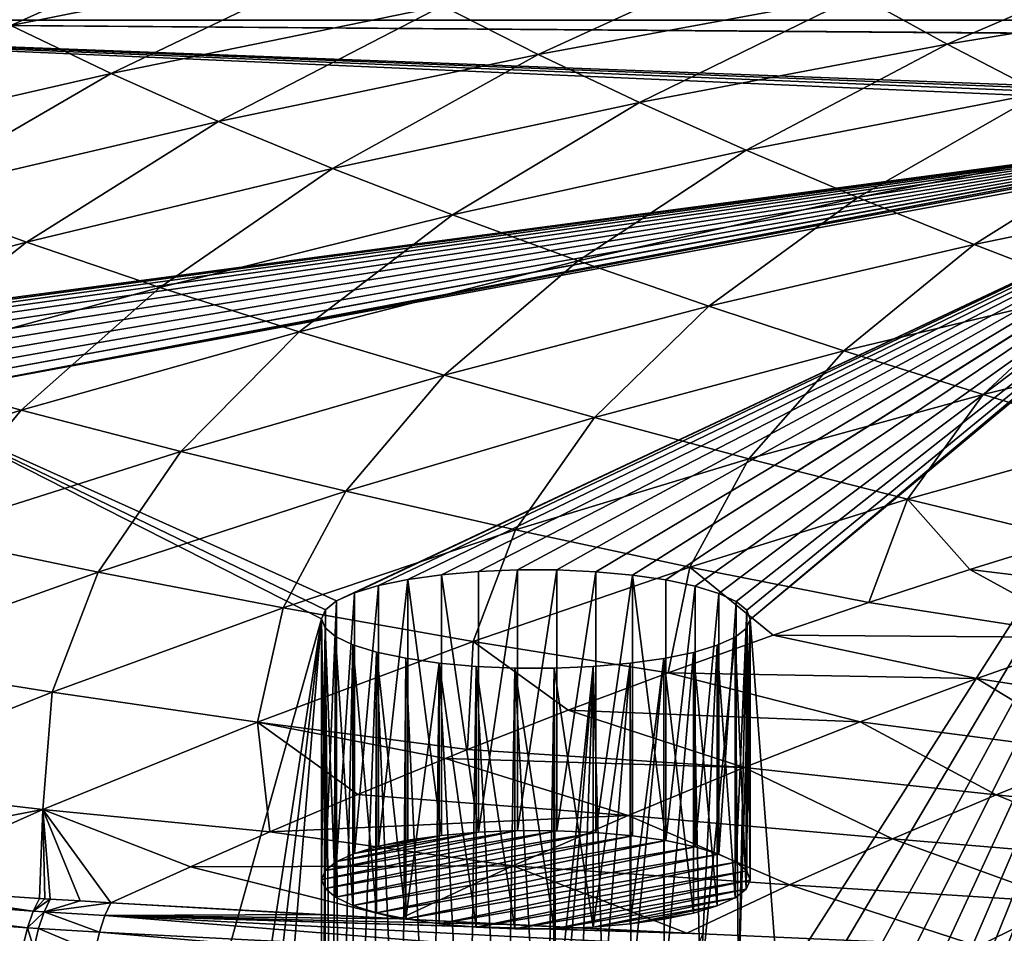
# Model space of a CAD drawing. Header units: metres. Extents: x -150 to 310, y -128 to 84.
# Tile 237 of 256: x 221 to 230, y 25 to 33. Entities that reach past the tile are written whole.
import ezdxf

# ---------------------------------------------------------------- set-up
doc = ezdxf.new("R2010")
doc.units = ezdxf.units.M
doc.layers.add('solid_26009703_SW0001_01', color=7, linetype='CONTINUOUS')

msp = doc.modelspace()

# ---------------------------------------------------------------- linework, layer by layer
at = {"layer": 'solid_26009703_SW0001_01'}
for points in [[(220.142731, 33.550449, 230.280319), (221.01091, 33.0952, 231.816071), (223.436279, 34.18919, 229.305801)], [(221.01091, 33.0952, 231.816071), (224.208405, 33.731434, 230.807846), (223.436279, 34.18919, 229.305801)], [(225.041153, 33.276585, 232.2827), (225.932114, 32.824894, 233.728256), (228.143372, 33.83437, 231.369232)], [(225.932114, 32.824894, 233.728256), (228.923355, 33.376945, 232.79715), (228.143372, 33.83437, 231.369232)], [(228.923355, 33.376945, 232.79715), (229.751389, 32.920879, 234.200821), (231.921677, 33.85569, 231.990265)], [(229.751389, 32.920879, 234.200821), (232.631744, 33.39296, 233.384476), (231.921677, 33.85569, 231.990265)], [(221.01091, 33.0952, 231.816071), (221.94725, 32.644764, 233.318054), (224.208405, 33.731434, 230.807846)], [(221.94725, 32.644764, 233.318054), (225.041153, 33.276585, 232.2827), (224.208405, 33.731434, 230.807846)], [(225.932114, 32.824894, 233.728256), (226.877945, 32.376507, 235.142838), (228.923355, 33.376945, 232.79715)], [(226.877945, 32.376507, 235.142838), (229.751389, 32.920879, 234.200821), (228.923355, 33.376945, 232.79715)], [(229.751389, 32.920879, 234.200821), (230.623795, 32.466122, 235.579315), (232.631744, 33.39296, 233.384476)], [(216.006058, 33.355789, 144.858429), (285.633423, 33.142666, 145.804123), (214.366592, 33.142666, 145.804123)], [(216.006058, 33.355789, 144.858429), (283.994232, 33.355755, 144.858582), (285.633423, 33.142666, 145.804123)], [(221.94725, 32.644764, 233.318054), (222.949005, 32.199558, 234.783585), (225.041153, 33.276585, 232.2827)], [(222.949005, 32.199558, 234.783585), (225.932114, 32.824894, 233.728256), (225.041153, 33.276585, 232.2827)], [(255.041092, 32.842091, 147.075653), (214.366592, 33.142666, 145.804123), (285.633423, 33.142666, 145.804123)], [(234.0522, 32.28397, 149.436661), (217.001617, 30.019323, 159.016785), (214.366592, 33.142666, 145.804123)], [(234.375488, 32.324577, 149.264893), (234.0522, 32.28397, 149.436661), (214.366592, 33.142666, 145.804123)], [(234.728195, 32.350941, 149.153351), (234.375488, 32.324577, 149.264893), (214.366592, 33.142666, 145.804123)], [(235.093491, 32.361805, 149.107407), (234.728195, 32.350941, 149.153351), (214.366592, 33.142666, 145.804123)], [(254.673965, 32.835247, 147.104614), (235.093491, 32.361805, 149.107407), (214.366592, 33.142666, 145.804123)], [(255.041092, 32.842091, 147.075653), (254.673965, 32.835247, 147.104614), (214.366592, 33.142666, 145.804123)], [(218.862762, 31.938824, 234.47525), (221.94725, 32.644764, 233.318054), (221.01091, 33.0952, 231.816071)], [(226.877945, 32.376507, 235.142838), (227.874435, 31.931471, 236.525192), (229.751389, 32.920879, 234.200821)], [(227.874435, 31.931471, 236.525192), (230.623795, 32.466122, 235.579315), (229.751389, 32.920879, 234.200821)], [(222.949005, 32.199558, 234.783585), (224.012421, 31.759861, 236.21051), (225.932114, 32.824894, 233.728256)], [(224.012421, 31.759861, 236.21051), (226.877945, 32.376507, 235.142838), (225.932114, 32.824894, 233.728256)], [(218.862762, 31.938824, 234.47525), (219.975098, 31.500843, 235.963089), (221.94725, 32.644764, 233.318054)], [(219.975098, 31.500843, 235.963089), (222.949005, 32.199558, 234.783585), (221.94725, 32.644764, 233.318054)], [(227.874435, 31.931471, 236.525192), (228.917297, 31.489817, 237.874146), (230.623795, 32.466122, 235.579315)], [(228.917297, 31.489817, 237.874146), (231.536835, 32.012623, 236.931702), (230.623795, 32.466122, 235.579315)], [(224.012421, 31.759861, 236.21051), (225.132767, 31.325821, 237.59726), (226.877945, 32.376507, 235.142838)], [(225.132767, 31.325821, 237.59726), (227.874435, 31.931471, 236.525192), (226.877945, 32.376507, 235.142838)], [(234.0522, 32.28397, 149.436661), (217.345978, 30.04952, 158.889053), (217.001617, 30.019323, 159.016785)], [(234.0522, 32.28397, 149.436661), (217.710358, 30.064617, 158.82518), (217.345978, 30.04952, 158.889053)], [(234.0522, 32.28397, 149.436661), (218.078125, 30.064056, 158.82756), (217.710358, 30.064617, 158.82518)], [(234.0522, 32.28397, 149.436661), (218.440292, 30.048035, 158.89534), (218.078125, 30.064056, 158.82756)], [(234.0522, 32.28397, 149.436661), (218.784409, 30.016764, 159.027618), (218.440292, 30.048035, 158.89534)], [(234.0522, 32.28397, 149.436661), (219.094574, 29.972033, 159.216843), (218.784409, 30.016764, 159.027618)], [(234.0522, 32.28397, 149.436661), (219.368011, 29.914114, 159.461868), (219.094574, 29.972033, 159.216843)], [(234.0522, 32.28397, 149.436661), (219.589828, 29.845499, 159.752121), (219.368011, 29.914114, 159.461868)], [(234.0522, 32.28397, 149.436661), (219.750778, 29.769861, 160.072098), (219.589828, 29.845499, 159.752121)], [(234.0522, 32.28397, 149.436661), (219.849991, 29.687862, 160.418976), (219.750778, 29.769861, 160.072098)], [(234.0522, 32.28397, 149.436661), (233.766357, 32.230461, 149.663025), (219.849991, 29.687862, 160.418976)], [(233.766357, 32.230461, 149.663025), (219.881409, 29.603325, 160.776596), (219.849991, 29.687862, 160.418976)], [(233.766357, 32.230461, 149.663025), (233.527328, 32.165413, 149.938187), (219.881409, 29.603325, 160.776596)], [(219.975098, 31.500843, 235.963089), (221.155884, 31.070835, 237.403824), (222.949005, 32.199558, 234.783585)], [(221.155884, 31.070835, 237.403824), (224.012421, 31.759861, 236.21051), (222.949005, 32.199558, 234.783585)], [(233.527328, 32.165413, 149.938187), (233.345551, 32.091866, 150.249313), (219.881409, 29.603325, 160.776596)], [(233.345551, 32.091866, 150.249313), (224.050995, 27.723631, 168.728256), (219.881409, 29.603325, 160.776596)], [(233.345551, 32.091866, 150.249313), (224.217529, 27.799263, 168.40831), (224.050995, 27.723631, 168.728256)], [(233.345551, 32.091866, 150.249313), (224.441071, 27.866608, 168.123428), (224.217529, 27.799263, 168.40831)], [(233.345551, 32.091866, 150.249313), (224.716675, 27.923695, 167.881927), (224.441071, 27.866608, 168.123428)], [(233.345551, 32.091866, 150.249313), (225.031189, 27.9678, 167.695343), (224.716675, 27.923695, 167.881927)], [(233.345551, 32.091866, 150.249313), (225.375549, 27.997995, 167.567612), (225.031189, 27.9678, 167.695343)], [(233.345551, 32.091866, 150.249313), (225.739929, 28.013094, 167.503738), (225.375549, 27.997995, 167.567612)], [(233.345551, 32.091866, 150.249313), (226.107681, 28.012533, 167.506119), (225.739929, 28.013094, 167.503738)], [(233.345551, 32.091866, 150.249313), (226.469864, 27.996511, 167.573898), (226.107681, 28.012533, 167.506119)], [(233.345551, 32.091866, 150.249313), (226.81398, 27.96524, 167.706177), (226.469864, 27.996511, 167.573898)], [(233.345551, 32.091866, 150.249313), (233.224777, 32.0117, 150.588455), (226.81398, 27.96524, 167.706177)], [(233.224777, 32.0117, 150.588455), (227.124146, 27.920509, 167.895401), (226.81398, 27.96524, 167.706177)], [(233.224777, 32.0117, 150.588455), (227.397583, 27.862591, 168.140411), (227.124146, 27.920509, 167.895401)], [(233.224777, 32.0117, 150.588455), (227.6194, 27.793976, 168.430679), (227.397583, 27.862591, 168.140411)], [(233.224777, 32.0117, 150.588455), (227.78035, 27.718338, 168.750641), (227.6194, 27.793976, 168.430679)], [(233.224777, 32.0117, 150.588455), (227.879562, 27.636339, 169.097534), (227.78035, 27.718338, 168.750641)], [(233.224777, 32.0117, 150.588455), (227.910965, 27.551802, 169.455154), (227.879562, 27.636339, 169.097534)], [(233.224777, 32.0117, 150.588455), (233.170441, 31.927505, 150.944611), (227.910965, 27.551802, 169.455154)], [(228.917297, 31.489817, 237.874146), (230.002304, 31.051582, 239.188477), (231.536835, 32.012623, 236.931702)], [(230.002304, 31.051582, 239.188477), (232.486771, 31.560318, 238.257111), (231.536835, 32.012623, 236.931702)], [(225.132767, 31.325821, 237.59726), (226.305237, 30.897577, 238.942307), (227.874435, 31.931471, 236.525192)], [(226.305237, 30.897577, 238.942307), (228.917297, 31.489817, 237.874146), (227.874435, 31.931471, 236.525192)], [(233.170441, 31.927505, 150.944611), (228.173737, 24.105316, 184.034805), (227.910965, 27.551802, 169.455154)], [(233.170441, 31.927505, 150.944611), (228.536179, 24.093473, 184.0849), (228.173737, 24.105316, 184.034805)], [(233.170441, 31.927505, 150.944611), (228.888382, 24.066147, 184.2005), (228.536179, 24.093473, 184.0849)], [(233.170441, 31.927505, 150.944611), (229.212326, 24.02422, 184.377869), (228.888382, 24.066147, 184.2005)], [(233.170441, 31.927505, 150.944611), (229.493088, 23.970181, 184.606461), (229.212326, 24.02422, 184.377869)], [(233.170441, 31.927505, 150.944611), (229.728714, 23.904554, 184.884094), (229.493088, 23.970181, 184.606461)], [(233.170441, 31.927505, 150.944611), (229.90686, 23.830265, 185.198349), (229.728714, 23.904554, 184.884094)], [(233.170441, 31.927505, 150.944611), (230.022827, 23.749977, 185.537994), (229.90686, 23.830265, 185.198349)], [(233.170441, 31.927505, 150.944611), (230.073013, 23.665586, 185.894989), (230.022827, 23.749977, 185.537994)], [(233.170441, 31.927505, 150.944611), (230.073013, 19.134718, 205.06192), (230.073013, 23.665586, 185.894989)], [(233.170441, 31.927505, 150.944611), (231.941193, 25.506123, 178.108978), (230.073013, 19.134718, 205.06192)], [(221.155884, 31.070835, 237.403824), (222.399826, 30.649065, 238.795486), (224.012421, 31.759861, 236.21051)], [(222.399826, 30.649065, 238.795486), (225.132767, 31.325821, 237.59726), (224.012421, 31.759861, 236.21051)], [(230.002304, 31.051582, 239.188477), (231.125183, 30.616806, 240.466965), (232.486771, 31.560318, 238.257111)], [(218.309387, 30.30932, 238.722733), (221.155884, 31.070835, 237.403824), (219.975098, 31.500843, 235.963089)], [(226.305237, 30.897577, 238.942307), (227.525024, 30.475273, 240.24408), (228.917297, 31.489817, 237.874146)], [(227.525024, 30.475273, 240.24408), (230.002304, 31.051582, 239.188477), (228.917297, 31.489817, 237.874146)], [(222.399826, 30.649065, 238.795486), (223.701614, 30.23579, 240.136139), (225.132767, 31.325821, 237.59726)], [(223.701614, 30.23579, 240.136139), (226.305237, 30.897577, 238.942307), (225.132767, 31.325821, 237.59726)], [(218.309387, 30.30932, 238.722733), (219.676666, 29.901087, 240.119797), (221.155884, 31.070835, 237.403824)], [(219.676666, 29.901087, 240.119797), (222.399826, 30.649065, 238.795486), (221.155884, 31.070835, 237.403824)], [(227.525024, 30.475273, 240.24408), (228.787369, 30.05905, 241.501038), (230.002304, 31.051582, 239.188477)], [(228.787369, 30.05905, 241.501038), (231.125183, 30.616806, 240.466965), (230.002304, 31.051582, 239.188477)], [(223.701614, 30.23579, 240.136139), (225.055923, 29.83127, 241.423874), (226.305237, 30.897577, 238.942307)], [(225.055923, 29.83127, 241.423874), (227.525024, 30.475273, 240.24408), (226.305237, 30.897577, 238.942307)], [(219.676666, 29.901087, 240.119797), (221.107468, 29.504333, 241.455612), (222.399826, 30.649065, 238.795486)], [(221.107468, 29.504333, 241.455612), (223.701614, 30.23579, 240.136139), (222.399826, 30.649065, 238.795486)], [(228.787369, 30.05905, 241.501038), (230.087448, 29.649048, 242.711624), (231.125183, 30.616806, 240.466965)], [(230.087448, 29.649048, 242.711624), (232.281662, 30.185524, 241.70842), (231.125183, 30.616806, 240.466965)], [(225.055923, 29.83127, 241.423874), (226.457397, 29.435764, 242.656754), (227.525024, 30.475273, 240.24408)], [(226.457397, 29.435764, 242.656754), (228.787369, 30.05905, 241.501038), (227.525024, 30.475273, 240.24408)], [(221.107468, 29.504333, 241.455612), (222.595932, 29.119448, 242.727829), (223.701614, 30.23579, 240.136139)], [(222.595932, 29.119448, 242.727829), (225.055923, 29.83127, 241.423874), (223.701614, 30.23579, 240.136139)], [(230.087448, 29.649048, 242.711624), (231.420471, 29.245407, 243.874313), (232.281662, 30.185524, 241.70842)], [(226.457397, 29.435764, 242.656754), (227.900742, 29.049528, 243.83287), (228.787369, 30.05905, 241.501038)], [(227.900742, 29.049528, 243.83287), (230.087448, 29.649048, 242.711624), (228.787369, 30.05905, 241.501038)], [(218.523773, 28.703083, 242.900696), (221.107468, 29.504333, 241.455612), (219.676666, 29.901087, 240.119797)], [(222.595932, 29.119448, 242.727829), (224.1362, 28.746819, 243.934097), (225.055923, 29.83127, 241.423874)], [(224.1362, 28.746819, 243.934097), (226.457397, 29.435764, 242.656754), (225.055923, 29.83127, 241.423874)], [(219.881409, 29.603325, 160.776596), (223.947632, 27.641842, 169.074249), (223.911621, 27.557646, 169.43042)], [(219.881409, 13.196981, 230.180313), (219.881409, 29.603325, 160.776596), (223.911621, 27.557646, 169.43042)], [(219.881409, 29.603325, 160.776596), (224.050995, 27.723631, 168.728256), (223.947632, 27.641842, 169.074249)], [(227.900742, 29.049528, 243.83287), (229.3806, 28.672821, 244.950272), (230.087448, 29.649048, 242.711624)], [(229.3806, 28.672821, 244.950272), (231.420471, 29.245407, 243.874313), (230.087448, 29.649048, 242.711624)], [(218.523773, 28.703083, 242.900696), (220.146042, 28.339678, 244.155899), (221.107468, 29.504333, 241.455612)], [(220.146042, 28.339678, 244.155899), (222.595932, 29.119448, 242.727829), (221.107468, 29.504333, 241.455612)], [(224.1362, 28.746819, 243.934097), (225.722412, 28.386833, 245.072083), (226.457397, 29.435764, 242.656754)], [(225.722412, 28.386833, 245.072083), (227.900742, 29.049528, 243.83287), (226.457397, 29.435764, 242.656754)], [(229.3806, 28.672821, 244.950272), (230.895157, 28.306957, 246.005081), (231.420471, 29.245407, 243.874313)], [(220.146042, 28.339678, 244.155899), (221.824707, 27.992083, 245.333023), (222.595932, 29.119448, 242.727829)], [(221.824707, 27.992083, 245.333023), (224.1362, 28.746819, 243.934097), (222.595932, 29.119448, 242.727829)], [(225.722412, 28.386833, 245.072083), (227.348709, 28.039879, 246.13945), (227.900742, 29.049528, 243.83287)], [(227.348709, 28.039879, 246.13945), (229.3806, 28.672821, 244.950272), (227.900742, 29.049528, 243.83287)], [(221.824707, 27.992083, 245.333023), (223.553375, 27.660828, 246.429245), (224.1362, 28.746819, 243.934097)], [(223.553375, 27.660828, 246.429245), (225.722412, 28.386833, 245.072083), (224.1362, 28.746819, 243.934097)], [(227.348709, 28.039879, 246.13945), (229.01918, 27.709673, 247.127579), (229.3806, 28.672821, 244.950272)], [(229.01918, 27.709673, 247.127579), (229.96109, 28.016983, 246.550079), (229.3806, 28.672821, 244.950272)], [(229.96109, 28.016983, 246.550079), (230.895157, 28.306957, 246.005081), (229.3806, 28.672821, 244.950272)], [(219.523849, 27.171427, 246.853485), (221.824707, 27.992083, 245.333023), (220.146042, 28.339678, 244.155899)], [(223.553375, 27.660828, 246.429245), (225.325638, 27.346445, 247.441788), (225.722412, 28.386833, 245.072083)], [(225.325638, 27.346445, 247.441788), (227.348709, 28.039879, 246.13945), (225.722412, 28.386833, 245.072083)], [(232.213608, 27.743427, 247.449631), (230.895157, 28.306957, 246.005081), (229.96109, 28.016983, 246.550079)], [(225.325638, 27.346445, 247.441788), (227.144791, 27.053001, 248.361176), (227.348709, 28.039879, 246.13945)], [(227.144791, 27.053001, 248.361176), (228.126022, 27.404306, 247.701309), (227.348709, 28.039879, 246.13945)], [(228.126022, 27.404306, 247.701309), (229.01918, 27.709673, 247.127579), (227.348709, 28.039879, 246.13945)], [(219.523849, 27.171427, 246.853485), (221.394501, 26.871382, 247.904312), (221.824707, 27.992083, 245.333023)], [(221.394501, 26.871382, 247.904312), (223.553375, 27.660828, 246.429245), (221.824707, 27.992083, 245.333023)], [(225.030518, 25.534779, 167.120529), (224.716675, 27.923695, 167.881927), (225.031189, 27.9678, 167.695343)], [(225.030518, 25.534779, 167.120529), (225.031189, 27.9678, 167.695343), (225.374985, 25.565008, 166.992661)], [(225.374985, 25.565008, 166.992661), (225.031189, 27.9678, 167.695343), (225.375549, 27.997995, 167.567612)], [(225.374985, 25.565008, 166.992661), (225.375549, 27.997995, 167.567612), (225.739929, 28.013094, 167.503738)], [(225.374985, 25.565008, 166.992661), (225.739929, 28.013094, 167.503738), (225.740143, 25.580143, 166.928635)], [(225.740143, 25.580143, 166.928635), (225.739929, 28.013094, 167.503738), (226.107681, 28.012533, 167.506119)], [(225.740143, 25.580143, 166.928635), (226.107681, 28.012533, 167.506119), (226.108154, 25.57958, 166.931015)], [(226.108154, 25.57958, 166.931015), (226.107681, 28.012533, 167.506119), (226.469864, 27.996511, 167.573898)], [(226.108154, 25.57958, 166.931015), (226.469864, 27.996511, 167.573898), (226.470169, 25.563543, 166.998856)], [(226.470169, 25.563543, 166.998856), (226.469864, 27.996511, 167.573898), (226.81398, 27.96524, 167.706177)], [(226.470169, 25.563543, 166.998856), (226.81398, 27.96524, 167.706177), (226.81398, 25.532299, 167.131027)], [(227.124008, 25.487577, 167.320206), (226.81398, 27.96524, 167.706177), (227.124146, 27.920509, 167.895401)], [(226.81398, 25.532299, 167.131027), (226.81398, 27.96524, 167.706177), (227.124008, 25.487577, 167.320206)], [(231.118973, 27.382854, 248.125061), (229.96109, 28.016983, 246.550079), (229.01918, 27.709673, 247.127579)], [(231.118973, 27.382854, 248.125061), (232.213608, 27.743427, 247.449631), (229.96109, 28.016983, 246.550079)], [(224.217911, 25.366459, 167.832581), (224.217529, 27.799263, 168.40831), (224.441071, 27.866608, 168.123428)], [(224.217911, 25.366459, 167.832581), (224.441071, 27.866608, 168.123428), (224.44133, 25.433735, 167.547989)], [(224.44133, 25.433735, 167.547989), (224.441071, 27.866608, 168.123428), (224.716675, 27.923695, 167.881927)], [(224.44133, 25.433735, 167.547989), (224.716675, 27.923695, 167.881927), (224.716324, 25.490696, 167.307022)], [(224.716324, 25.490696, 167.307022), (224.716675, 27.923695, 167.881927), (225.030518, 25.534779, 167.120529)], [(227.124008, 25.487577, 167.320206), (227.124146, 27.920509, 167.895401), (227.397583, 27.862591, 168.140411)], [(227.124008, 25.487577, 167.320206), (227.397583, 27.862591, 168.140411), (227.397583, 25.429644, 167.565292)], [(227.397583, 25.429644, 167.565292), (227.397583, 27.862591, 168.140411), (227.6194, 27.793976, 168.430679)], [(224.051224, 25.29081, 168.152603), (224.050995, 27.723631, 168.728256), (224.217529, 27.799263, 168.40831)], [(224.051224, 25.29081, 168.152603), (224.217529, 27.799263, 168.40831), (224.217911, 25.366459, 167.832581)], [(227.619446, 25.360996, 167.855682), (227.397583, 25.429644, 167.565292), (227.6194, 27.793976, 168.430679)], [(227.619446, 25.360996, 167.855682), (227.6194, 27.793976, 168.430679), (227.78035, 27.718338, 168.750641)], [(223.947632, 25.208847, 168.499329), (223.947632, 27.641842, 169.074249), (224.050995, 27.723631, 168.728256)], [(223.947632, 25.208847, 168.499329), (224.050995, 27.723631, 168.728256), (224.051224, 25.29081, 168.152603)], [(227.619446, 25.360996, 167.855682), (227.78035, 27.718338, 168.750641), (227.78038, 25.285389, 168.175537)], [(227.78038, 25.285389, 168.175537), (227.78035, 27.718338, 168.750641), (227.879562, 27.636339, 169.097534)], [(231.118973, 27.382854, 248.125061), (229.01918, 27.709673, 247.127579), (228.126022, 27.404306, 247.701309)], [(221.394501, 26.871382, 247.904312), (223.312256, 26.592384, 248.857269), (223.553375, 27.660828, 246.429245)], [(223.312256, 26.592384, 248.857269), (225.325638, 27.346445, 247.441788), (223.553375, 27.660828, 246.429245)], [(223.947632, 25.208847, 168.499329), (223.911621, 27.557646, 169.43042), (223.947632, 27.641842, 169.074249)], [(227.78038, 25.285389, 168.175537), (227.879562, 27.636339, 169.097534), (227.879501, 25.203465, 168.522095)], [(227.879501, 25.203465, 168.522095), (227.879562, 27.636339, 169.097534), (227.910995, 25.118961, 168.879562)], [(227.910995, 25.118961, 168.879562), (227.879562, 27.636339, 169.097534), (227.910965, 27.551802, 169.455154)], [(219.881409, 13.196981, 230.180313), (223.911621, 27.557646, 169.43042), (221.10527, 9.326189, 246.554916)], [(223.911621, 27.557646, 169.43042), (221.749161, 9.284149, 246.732758), (221.10527, 9.326189, 246.554916)], [(223.911621, 27.557646, 169.43042), (222.391464, 9.243984, 246.902664), (221.749161, 9.284149, 246.732758)], [(223.911621, 15.24266, 221.526474), (222.391464, 9.243984, 246.902664), (223.911621, 27.557646, 169.43042)], [(223.911591, 25.12459, 168.855759), (223.943024, 27.473108, 169.78804), (223.911621, 27.557646, 169.43042)], [(223.911591, 25.12459, 168.855759), (223.911621, 27.557646, 169.43042), (223.947632, 25.208847, 168.499329)], [(223.911621, 15.24266, 221.526474), (223.911621, 27.557646, 169.43042), (223.943024, 27.473108, 169.78804)], [(227.910965, 27.551802, 169.455154), (228.173737, 24.105316, 184.034805), (227.804092, 24.101683, 184.050171)], [(227.874954, 27.467604, 169.811325), (227.910965, 27.551802, 169.455154), (227.804092, 24.101683, 184.050171)], [(227.874954, 25.034704, 169.235992), (227.910965, 27.551802, 169.455154), (227.874954, 27.467604, 169.811325)], [(227.910995, 25.118961, 168.879562), (227.910965, 27.551802, 169.455154), (227.874954, 25.034704, 169.235992)], [(223.943085, 25.040087, 169.213226), (223.943024, 27.473108, 169.78804), (223.911591, 25.12459, 168.855759)], [(223.943024, 15.327197, 221.168869), (223.911621, 15.24266, 221.526474), (223.943024, 27.473108, 169.78804)], [(224.008728, 21.44281, 195.297989), (223.943024, 15.327197, 221.168869), (223.943024, 27.473108, 169.78804)], [(223.943024, 27.473108, 169.78804), (224.042236, 27.391109, 170.134918), (224.008728, 21.44281, 195.297989)], [(224.042221, 24.958164, 169.559799), (224.042236, 27.391109, 170.134918), (223.943024, 27.473108, 169.78804)], [(224.042221, 24.958164, 169.559799), (223.943024, 27.473108, 169.78804), (223.943085, 25.040087, 169.213226)], [(224.042236, 27.391109, 170.134918), (224.076691, 21.526091, 194.945694), (224.008728, 21.44281, 195.297989)], [(224.20314, 24.882555, 169.879639), (224.042236, 27.391109, 170.134918), (224.042221, 24.958164, 169.559799)], [(224.042236, 27.391109, 170.134918), (224.203201, 27.315472, 170.454895), (224.076691, 21.526091, 194.945694)], [(224.20314, 24.882555, 169.879639), (224.203201, 27.315472, 170.454895), (224.042236, 27.391109, 170.134918)], [(230.027496, 27.000341, 248.841385), (228.126022, 27.404306, 247.701309), (227.144791, 27.053001, 248.361176)], [(227.771591, 27.385815, 170.157318), (227.874954, 27.467604, 169.811325), (227.804092, 24.101683, 184.050171)], [(227.874954, 25.034704, 169.235992), (227.874954, 27.467604, 169.811325), (227.771591, 27.385815, 170.157318)], [(230.027496, 27.000341, 248.841385), (231.118973, 27.382854, 248.125061), (228.126022, 27.404306, 247.701309)], [(223.312256, 26.592384, 248.857269), (225.272995, 26.336239, 249.706909), (225.325638, 27.346445, 247.441788)], [(224.203201, 27.315472, 170.454895), (224.209579, 21.605169, 194.611176), (224.076691, 21.526091, 194.945694)], [(224.425003, 24.81391, 170.170029), (224.203201, 27.315472, 170.454895), (224.20314, 24.882555, 169.879639)], [(224.203201, 27.315472, 170.454895), (224.425003, 27.246857, 170.745148), (224.209579, 21.605169, 194.611176)], [(224.425003, 24.81391, 170.170029), (224.425003, 27.246857, 170.745148), (224.203201, 27.315472, 170.454895)], [(225.272995, 26.336239, 249.706909), (226.211914, 26.703484, 249.017517), (225.325638, 27.346445, 247.441788)], [(226.211914, 26.703484, 249.017517), (227.144791, 27.053001, 248.361176), (225.325638, 27.346445, 247.441788)], [(227.381516, 27.24284, 170.762146), (227.605057, 27.310184, 170.477264), (227.444885, 24.082432, 184.131607)], [(227.604675, 24.877094, 169.90274), (227.605057, 27.310184, 170.477264), (227.381516, 27.24284, 170.762146)], [(227.771591, 27.385815, 170.157318), (227.804092, 24.101683, 184.050171), (227.444885, 24.082432, 184.131607)], [(227.605057, 27.310184, 170.477264), (227.771591, 27.385815, 170.157318), (227.444885, 24.082432, 184.131607)], [(227.771362, 24.952744, 169.582718), (227.605057, 27.310184, 170.477264), (227.604675, 24.877094, 169.90274)], [(227.771362, 24.952744, 169.582718), (227.771591, 27.385815, 170.157318), (227.605057, 27.310184, 170.477264)], [(227.874954, 25.034704, 169.235992), (227.771591, 27.385815, 170.157318), (227.771362, 24.952744, 169.582718)], [(232.148193, 26.672338, 249.806717), (231.118973, 27.382854, 248.125061), (230.027496, 27.000341, 248.841385)], [(224.425003, 27.246857, 170.745148), (224.404617, 21.677567, 194.304916), (224.209579, 21.605169, 194.611176)], [(224.425003, 27.246857, 170.745148), (224.652512, 21.740063, 194.040527), (224.404617, 21.677567, 194.304916)], [(224.425003, 27.246857, 170.745148), (224.698441, 27.188936, 170.990173), (224.652512, 21.740063, 194.040527)], [(224.698578, 24.755974, 170.415115), (224.698441, 27.188936, 170.990173), (224.425003, 27.246857, 170.745148)], [(224.698578, 24.755974, 170.415115), (224.425003, 27.246857, 170.745148), (224.425003, 24.81391, 170.170029)], [(227.105911, 27.185751, 171.003647), (227.381516, 27.24284, 170.762146), (227.107941, 24.048532, 184.275009)], [(227.381256, 24.809818, 170.187347), (227.381516, 27.24284, 170.762146), (227.105911, 27.185751, 171.003647)], [(227.381516, 27.24284, 170.762146), (227.444885, 24.082432, 184.131607), (227.107941, 24.048532, 184.275009)], [(227.604675, 24.877094, 169.90274), (227.381516, 27.24284, 170.762146), (227.381256, 24.809818, 170.187347)], [(219.246719, 26.018358, 249.497253), (221.394501, 26.871382, 247.904312), (219.523849, 27.171427, 246.853485)], [(224.698441, 27.188936, 170.990173), (224.946609, 21.79126, 193.823959), (224.652512, 21.740063, 194.040527)], [(224.698441, 27.188936, 170.990173), (225.008606, 27.144207, 171.179398), (224.946609, 21.79126, 193.823959)], [(224.698578, 24.755974, 170.415115), (225.008606, 27.144207, 171.179398), (224.698441, 27.188936, 170.990173)], [(225.008606, 24.711252, 170.604294), (225.008606, 27.144207, 171.179398), (224.698578, 24.755974, 170.415115)], [(225.008606, 27.144207, 171.179398), (225.277893, 21.829166, 193.663605), (224.946609, 21.79126, 193.823959)], [(225.008606, 27.144207, 171.179398), (225.352722, 27.112936, 171.311676), (225.277893, 21.829166, 193.663605)], [(225.352417, 24.680008, 170.736465), (225.352722, 27.112936, 171.311676), (225.008606, 27.144207, 171.179398)], [(225.352417, 24.680008, 170.736465), (225.008606, 27.144207, 171.179398), (225.008606, 24.711252, 170.604294)], [(226.447037, 27.11145, 171.317963), (226.791412, 27.141645, 171.190231), (226.540543, 23.940838, 184.730591)], [(226.447601, 24.678545, 170.742661), (226.791412, 27.141645, 171.190231), (226.447037, 27.11145, 171.317963)], [(226.792068, 24.708773, 170.614792), (226.791412, 27.141645, 171.190231), (226.447601, 24.678545, 170.742661)], [(226.791412, 27.141645, 171.190231), (226.801743, 24.000645, 184.4776), (226.540543, 23.940838, 184.730591)], [(226.791412, 27.141645, 171.190231), (227.105911, 27.185751, 171.003647), (226.801743, 24.000645, 184.4776)], [(226.792068, 24.708773, 170.614792), (227.105911, 27.185751, 171.003647), (226.791412, 27.141645, 171.190231)], [(227.106262, 24.752857, 170.428299), (227.105911, 27.185751, 171.003647), (226.792068, 24.708773, 170.614792)], [(227.105911, 27.185751, 171.003647), (227.107941, 24.048532, 184.275009), (226.801743, 24.000645, 184.4776)], [(227.381256, 24.809818, 170.187347), (227.105911, 27.185751, 171.003647), (227.106262, 24.752857, 170.428299)], [(225.352722, 27.112936, 171.311676), (225.629929, 21.852261, 193.565903), (225.277893, 21.829166, 193.663605)], [(225.714432, 24.663971, 170.804306), (225.352722, 27.112936, 171.311676), (225.352417, 24.680008, 170.736465)], [(225.352722, 27.112936, 171.311676), (225.714905, 27.096912, 171.379456), (225.629929, 21.852261, 193.565903)], [(225.714432, 24.663971, 170.804306), (225.714905, 27.096912, 171.379456), (225.352722, 27.112936, 171.311676)], [(225.714905, 27.096912, 171.379456), (226, 21.860252, 193.532089), (225.629929, 21.852261, 193.565903)], [(226.082458, 24.66341, 170.806686), (225.714905, 27.096912, 171.379456), (225.714432, 24.663971, 170.804306)], [(225.714905, 27.096912, 171.379456), (226.082657, 27.096352, 171.381836), (226, 21.860252, 193.532089)], [(226.082458, 24.66341, 170.806686), (226.082657, 27.096352, 171.381836), (225.714905, 27.096912, 171.379456)], [(226.082657, 27.096352, 171.381836), (226.076797, 23.626062, 186.062195), (226, 21.860252, 193.532089)], [(226.082657, 27.096352, 171.381836), (226.095215, 23.710737, 185.703995), (226.076797, 23.626062, 186.062195)], [(226.447601, 24.678545, 170.742661), (226.082657, 27.096352, 171.381836), (226.082458, 24.66341, 170.806686)], [(226.082657, 27.096352, 171.381836), (226.447037, 27.11145, 171.317963), (226.095215, 23.710737, 185.703995)], [(226.447601, 24.678545, 170.742661), (226.447037, 27.11145, 171.317963), (226.082657, 27.096352, 171.381836)], [(226.447037, 27.11145, 171.317963), (226.180374, 23.793177, 185.35524), (226.095215, 23.710737, 185.703995)], [(226.447037, 27.11145, 171.317963), (226.331207, 23.871117, 185.025528), (226.180374, 23.793177, 185.35524)], [(228.939377, 26.595854, 249.598587), (227.144791, 27.053001, 248.361176), (226.211914, 26.703484, 249.017517)], [(226.447037, 27.11145, 171.317963), (226.540543, 23.940838, 184.730591), (226.331207, 23.871117, 185.025528)], [(228.939377, 26.595854, 249.598587), (230.027496, 27.000341, 248.841385), (227.144791, 27.053001, 248.361176)], [(231.175919, 26.302706, 250.495499), (230.027496, 27.000341, 248.841385), (228.939377, 26.595854, 249.598587)], [(231.175919, 26.302706, 250.495499), (232.148193, 26.672338, 249.806717), (230.027496, 27.000341, 248.841385)], [(219.246719, 26.018358, 249.497253), (221.309418, 25.777565, 250.385834), (221.394501, 26.871382, 247.904312)], [(221.309418, 25.777565, 250.385834), (223.312256, 26.592384, 248.857269), (221.394501, 26.871382, 247.904312)], [(227.854828, 26.169353, 250.396683), (226.211914, 26.703484, 249.017517), (225.272995, 26.336239, 249.706909)], [(227.854828, 26.169353, 250.396683), (228.939377, 26.595854, 249.598587), (226.211914, 26.703484, 249.017517)], [(221.309418, 25.777565, 250.385834), (223.426453, 25.568052, 251.148224), (223.312256, 26.592384, 248.857269)], [(225.066452, 26.253359, 249.862473), (225.272995, 26.336239, 249.706909), (223.312256, 26.592384, 248.857269)], [(224.248596, 25.917658, 250.492401), (225.066452, 26.253359, 249.862473), (223.312256, 26.592384, 248.857269)], [(223.426453, 25.568052, 251.148224), (224.248596, 25.917658, 250.492401), (223.312256, 26.592384, 248.857269)], [(230.206879, 25.912949, 251.221466), (228.939377, 26.595854, 249.598587), (227.854828, 26.169353, 250.396683)], [(230.206879, 25.912949, 251.221466), (231.175919, 26.302706, 250.495499), (228.939377, 26.595854, 249.598587)], [(227.854828, 26.169353, 250.396683), (225.272995, 26.336239, 249.706909), (225.066452, 26.253359, 249.862473)], [(232.572098, 25.664717, 251.995987), (231.175919, 26.302706, 250.495499), (230.206879, 25.912949, 251.221466)], [(226.774017, 25.720808, 251.235626), (225.066452, 26.253359, 249.862473), (224.248596, 25.917658, 250.492401)], [(226.774017, 25.720808, 251.235626), (227.854828, 26.169353, 250.396683), (225.066452, 26.253359, 249.862473)], [(229.241241, 25.503035, 251.984589), (227.854828, 26.169353, 250.396683), (226.774017, 25.720808, 251.235626)], [(229.241241, 25.503035, 251.984589), (230.206879, 25.912949, 251.221466), (227.854828, 26.169353, 250.396683)], [(219.246719, 26.018358, 249.497253), (218.116501, 25.172022, 251.226608), (221.309418, 25.777565, 250.385834)], [(226.774017, 25.720808, 251.235626), (224.248596, 25.917658, 250.492401), (223.426453, 25.568052, 251.148224)], [(231.722137, 25.295801, 252.678787), (230.206879, 25.912949, 251.221466), (229.241241, 25.503035, 251.984589)], [(231.722137, 25.295801, 252.678787), (232.572098, 25.664717, 251.995987), (230.206879, 25.912949, 251.221466)], [(221.309418, 25.777565, 250.385834), (218.116501, 25.172022, 251.226608), (219.685043, 25.051403, 251.75296)], [(221.309418, 25.777565, 250.385834), (219.685043, 25.051403, 251.75296), (221.276413, 24.946289, 252.214493)], [(221.309418, 25.777565, 250.385834), (221.276413, 24.946289, 252.214493), (221.327454, 24.94327, 252.227936)], [(221.309418, 25.777565, 250.385834), (221.656586, 24.923811, 252.313965), (221.94455, 24.906654, 252.388306)], [(222.687119, 25.243132, 251.757523), (221.309418, 25.777565, 250.385834), (221.94455, 24.906654, 252.388306)], [(221.309418, 25.777565, 250.385834), (221.37854, 24.940247, 252.241409), (221.656586, 24.923811, 252.313965)], [(221.309418, 25.777565, 250.385834), (221.327454, 24.94327, 252.227936), (221.37854, 24.940247, 252.241409)], [(222.687119, 25.243132, 251.757523), (223.426453, 25.568052, 251.148224), (221.309418, 25.777565, 250.385834)], [(225.697174, 25.250181, 252.115433), (226.774017, 25.720808, 251.235626), (223.426453, 25.568052, 251.148224)], [(228.279205, 25.072929, 252.784882), (226.774017, 25.720808, 251.235626), (225.697174, 25.250181, 252.115433)], [(228.279205, 25.072929, 252.784882), (229.241241, 25.503035, 251.984589), (226.774017, 25.720808, 251.235626)], [(225.697174, 25.250181, 252.115433), (223.426453, 25.568052, 251.148224), (222.687119, 25.243132, 251.757523)], [(223.911591, 25.12459, 168.855759), (226.108154, 25.57958, 166.931015), (226.470169, 25.563543, 166.998856)], [(223.911591, 25.12459, 168.855759), (223.947632, 25.208847, 168.499329), (226.108154, 25.57958, 166.931015)], [(223.943085, 25.040087, 169.213226), (223.911591, 25.12459, 168.855759), (226.470169, 25.563543, 166.998856)], [(223.943085, 25.040087, 169.213226), (226.470169, 25.563543, 166.998856), (226.81398, 25.532299, 167.131027)], [(223.947632, 25.208847, 168.499329), (225.740143, 25.580143, 166.928635), (226.108154, 25.57958, 166.931015)], [(223.947632, 25.208847, 168.499329), (224.051224, 25.29081, 168.152603), (225.740143, 25.580143, 166.928635)], [(224.051224, 25.29081, 168.152603), (225.374985, 25.565008, 166.992661), (225.740143, 25.580143, 166.928635)], [(224.051224, 25.29081, 168.152603), (224.217911, 25.366459, 167.832581), (225.374985, 25.565008, 166.992661)], [(224.217911, 25.366459, 167.832581), (225.030518, 25.534779, 167.120529), (225.374985, 25.565008, 166.992661)], [(224.042221, 24.958164, 169.559799), (223.943085, 25.040087, 169.213226), (226.81398, 25.532299, 167.131027)], [(224.042221, 24.958164, 169.559799), (226.81398, 25.532299, 167.131027), (227.124008, 25.487577, 167.320206)], [(224.20314, 24.882555, 169.879639), (224.042221, 24.958164, 169.559799), (227.124008, 25.487577, 167.320206)], [(224.20314, 24.882555, 169.879639), (227.124008, 25.487577, 167.320206), (227.397583, 25.429644, 167.565292)], [(224.217911, 25.366459, 167.832581), (224.44133, 25.433735, 167.547989), (225.030518, 25.534779, 167.120529)], [(224.44133, 25.433735, 167.547989), (224.716324, 25.490696, 167.307022), (225.030518, 25.534779, 167.120529)], [(230.875397, 24.908705, 253.394836), (229.241241, 25.503035, 251.984589), (228.279205, 25.072929, 252.784882)], [(230.875397, 24.908705, 253.394836), (231.722137, 25.295801, 252.678787), (229.241241, 25.503035, 251.984589)], [(230.073013, 19.134718, 205.06192), (231.941193, 25.506123, 178.108978), (231.486954, 8.782335, 248.855576)], [(224.425003, 24.81391, 170.170029), (224.20314, 24.882555, 169.879639), (227.397583, 25.429644, 167.565292)], [(227.619446, 25.360996, 167.855682), (224.425003, 24.81391, 170.170029), (227.397583, 25.429644, 167.565292)], [(227.619446, 25.360996, 167.855682), (224.698578, 24.755974, 170.415115), (224.425003, 24.81391, 170.170029)], [(227.619446, 25.360996, 167.855682), (227.78038, 25.285389, 168.175537), (224.698578, 24.755974, 170.415115)], [(227.78038, 25.285389, 168.175537), (225.008606, 24.711252, 170.604294), (224.698578, 24.755974, 170.415115)], [(227.78038, 25.285389, 168.175537), (227.879501, 25.203465, 168.522095), (225.008606, 24.711252, 170.604294)], [(222.687119, 25.243132, 251.757523), (221.94455, 24.906654, 252.388306), (224.63945, 24.756193, 253.040482)], [(225.697174, 25.250181, 252.115433), (222.687119, 25.243132, 251.757523), (224.63945, 24.756193, 253.040482)], [(225.697174, 25.250181, 252.115433), (224.63945, 24.756193, 253.040482), (227.321152, 24.622576, 253.622375)], [(227.879501, 25.203465, 168.522095), (225.352417, 24.680008, 170.736465), (225.008606, 24.711252, 170.604294)], [(227.879501, 25.203465, 168.522095), (227.910995, 25.118961, 168.879562), (225.352417, 24.680008, 170.736465)], [(228.279205, 25.072929, 252.784882), (225.697174, 25.250181, 252.115433), (227.321152, 24.622576, 253.622375)], [(227.910995, 25.118961, 168.879562), (225.714432, 24.663971, 170.804306), (225.352417, 24.680008, 170.736465)], [(227.910995, 25.118961, 168.879562), (227.874954, 25.034704, 169.235992), (225.714432, 24.663971, 170.804306)], [(218.009277, 24.90526, 251.592743), (221.166107, 24.672144, 252.576813), (218.081573, 25.059504, 251.423935)], [(218.081573, 25.059504, 251.423935), (221.166107, 24.672144, 252.576813), (221.218857, 24.827814, 252.408951)], [(218.081573, 25.059504, 251.423935), (221.218857, 24.827814, 252.408951), (219.685043, 25.051403, 251.75296)], [(219.685043, 25.051403, 251.75296), (221.218857, 24.827814, 252.408951), (221.276413, 24.946289, 252.214493)], [(227.874954, 25.034704, 169.235992), (226.082458, 24.66341, 170.806686), (225.714432, 24.663971, 170.804306)], [(227.874954, 25.034704, 169.235992), (227.771362, 24.952744, 169.582718), (226.082458, 24.66341, 170.806686)], [(228.279205, 25.072929, 252.784882), (227.321152, 24.622576, 253.622375), (230.039688, 24.502729, 254.146164)], [(230.875397, 24.908705, 253.394836), (228.279205, 25.072929, 252.784882), (230.039688, 24.502729, 254.146164)], [(221.327454, 24.94327, 252.227936), (221.276413, 24.946289, 252.214493), (221.218857, 24.827814, 252.408951)], [(221.327454, 24.94327, 252.227936), (221.218857, 24.827814, 252.408951), (221.37854, 24.940247, 252.241409)], [(221.218857, 24.827814, 252.408951), (221.32164, 24.821833, 252.43576), (221.37854, 24.940247, 252.241409)], [(221.656586, 24.923811, 252.313965), (221.37854, 24.940247, 252.241409), (221.32164, 24.821833, 252.43576)], [(221.656586, 24.923811, 252.313965), (221.32164, 24.821833, 252.43576), (221.94455, 24.906654, 252.388306)], [(227.771362, 24.952744, 169.582718), (226.447601, 24.678545, 170.742661), (226.082458, 24.66341, 170.806686)], [(227.771362, 24.952744, 169.582718), (227.604675, 24.877094, 169.90274), (226.447601, 24.678545, 170.742661)], [(230.875397, 24.908705, 253.394836), (230.039688, 24.502729, 254.146164), (232.76239, 24.398924, 254.603546)], [(217.944214, 24.711199, 251.732056), (221.119476, 24.481813, 252.713577), (218.009277, 24.90526, 251.592743)], [(218.009277, 24.90526, 251.592743), (221.119476, 24.481813, 252.713577), (221.166107, 24.672144, 252.576813)], [(221.218857, 24.827814, 252.408951), (221.166107, 24.672144, 252.576813), (221.32164, 24.821833, 252.43576)], [(221.166107, 24.672144, 252.576813), (221.269485, 24.666319, 252.603546), (221.32164, 24.821833, 252.43576)], [(221.32164, 24.821833, 252.43576), (221.269485, 24.666319, 252.603546), (221.837448, 24.631855, 252.750229)], [(221.32164, 24.821833, 252.43576), (221.88884, 24.788124, 252.582123), (221.94455, 24.906654, 252.388306)], [(221.32164, 24.821833, 252.43576), (221.837448, 24.631855, 252.750229), (221.88884, 24.788124, 252.582123)], [(223.851028, 24.798513, 252.856735), (221.94455, 24.906654, 252.388306), (221.88884, 24.788124, 252.582123)], [(224.63945, 24.756193, 253.040482), (221.94455, 24.906654, 252.388306), (223.851028, 24.798513, 252.856735)], [(227.604675, 24.877094, 169.90274), (226.792068, 24.708773, 170.614792), (226.447601, 24.678545, 170.742661)], [(227.604675, 24.877094, 169.90274), (227.381256, 24.809818, 170.187347), (226.792068, 24.708773, 170.614792)], [(227.38327, 24.347322, 254.003403), (221.88884, 24.788124, 252.582123), (221.837448, 24.631855, 252.750229)], [(224.63945, 24.756193, 253.040482), (223.851028, 24.798513, 252.856735), (221.88884, 24.788124, 252.582123)], [(225.638901, 24.704554, 253.26506), (224.63945, 24.756193, 253.040482), (221.88884, 24.788124, 252.582123)], [(227.321152, 24.622576, 253.622375), (225.638901, 24.704554, 253.26506), (221.88884, 24.788124, 252.582123)], [(227.470276, 24.615604, 253.652817), (227.321152, 24.622576, 253.622375), (221.88884, 24.788124, 252.582123)], [(227.423721, 24.501822, 253.836044), (227.470276, 24.615604, 253.652817), (221.88884, 24.788124, 252.582123)], [(227.38327, 24.347322, 254.003403), (227.423721, 24.501822, 253.836044), (221.88884, 24.788124, 252.582123)], [(227.321152, 24.622576, 253.622375), (224.63945, 24.756193, 253.040482), (225.638901, 24.704554, 253.26506)], [(227.381256, 24.809818, 170.187347), (227.106262, 24.752857, 170.428299), (226.792068, 24.708773, 170.614792)], [(217.944214, 24.711199, 251.732056), (221.080185, 24.255842, 252.814316), (221.119476, 24.481813, 252.713577)], [(221.166107, 24.672144, 252.576813), (221.119476, 24.481813, 252.713577), (221.224091, 24.479671, 252.738312)], [(221.166107, 24.672144, 252.576813), (221.224091, 24.479671, 252.738312), (221.269485, 24.666319, 252.603546)], [(221.269485, 24.666319, 252.603546), (221.224091, 24.479671, 252.738312), (221.792786, 24.445082, 252.884644)], [(221.269485, 24.666319, 252.603546), (221.792786, 24.445082, 252.884644), (221.837448, 24.631855, 252.750229)], [(227.346985, 24.15671, 254.1418), (221.837448, 24.631855, 252.750229), (221.792786, 24.445082, 252.884644)], [(227.346985, 24.15671, 254.1418), (227.38327, 24.347322, 254.003403), (221.837448, 24.631855, 252.750229)], [(230.039688, 24.502729, 254.146164), (227.321152, 24.622576, 253.622375), (227.470276, 24.615604, 253.652817)]]:
    msp.add_3dface(points, dxfattribs=at)

doc.saveas('drawing.dxf')
